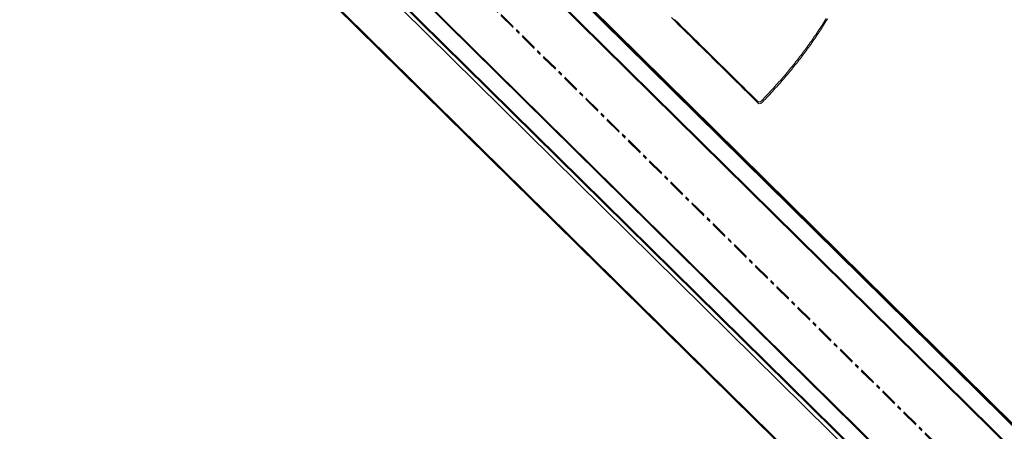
# Model space of a CAD drawing. Header units: millimetres. Extents: x 1589461 to 1701858, y 2333614 to 2610588.
# Tile 12 of 50: x 1598498 to 1599234, y 2353540 to 2353847. Entities that reach past the tile are written whole.
import ezdxf

# ---------------------------------------------------------------- set-up
doc = ezdxf.new("R2010")
doc.units = ezdxf.units.MM
doc.linetypes.add('zv001-h02-a-200-1-0001$0$Grid Line', pattern=[22.225, 12.7, -3.175, 3.175, -3.175])
doc.layers.add('isy-zv001-h02$0$A862-N-RLin', color=255, linetype='Continuous')
for name, color, linetype, lineweight in [('zv001-h02-a-200-1-0001$0$24_Innervegg', 7, 'Continuous', 0), ('zv001-h02-a-200-1-0001$0$271_Fast inventar', 7, 'Continuous', 0), ('zv001-h02-a-200-1-0001$0$822_Akselinjer', 7, 'Continuous', 0)]:
    doc.layers.add(name, color=color, linetype=linetype, lineweight=lineweight)

msp = doc.modelspace()

# ---------------------------------------------------------------- linework, layer by layer
at = {"layer": 'isy-zv001-h02$0$A862-N-RLin', "flags": 128}
msp.add_lwpolyline([(1605059.14, 2357780.64), (1603644.68, 2359173.38), (1603191.61, 2359619.48), (1602384.31, 2358799.89), (1601542.21, 2357944.97), (1600700.12, 2357090.06), (1599822.93, 2356199.52), (1598610.53, 2357393.88), (1596996.6, 2355755.58), (1598403.45, 2354369.66), (1600077.1, 2352720.9)], close=True, dxfattribs=at)
msp.add_lwpolyline([(1597633.3, 2350238.98), (1600006.94, 2352649.64), (1598368.89, 2354263.33), (1594736.46, 2350576.05), (1596746.03, 2350004.71, 0.161516), (1597312.36, 2350029.4), (1597383.28, 2350059.96), (1597451.33, 2350096.49), (1597515.99, 2350138.72), (1597576.79, 2350186.33), (1597633.29, 2350238.99)], format="xyb", close=True, dxfattribs=at)
at = {"layer": 'zv001-h02-a-200-1-0001$0$24_Innervegg'}
for p, q in [((1600079.49, 2352717.81), (1596998.94, 2355752.63)), ((1600079.85, 2352716.49), (1596999.29, 2355751.3)), ((1596989.81, 2355743.37), (1600070.37, 2352708.55)), ((1596990.17, 2355742.04), (1600070.73, 2352707.22)), ((1596940.69, 2355693.5), (1600021.25, 2352658.67)), ((1596941.04, 2355692.18), (1600021.61, 2352657.35)), ((1598371.26, 2354265.92), (1600012.13, 2352649.41)), ((1598371.62, 2354264.6), (1600012.49, 2352648.08))]:
    msp.add_line(p, q, dxfattribs=at)
at = {"layer": 'zv001-h02-a-200-1-0001$0$271_Fast inventar', "flags": 128}
for points in [[(1599968.05, 2352644.18), (1599617.46, 2352287.69), (1598020.47, 2353858.47), (1598370.99, 2354214.84)], [(1599968.41, 2352642.85), (1599617.82, 2352286.36), (1598020.83, 2353857.15), (1598371.35, 2354213.51)]]:
    msp.add_lwpolyline(points, close=True, dxfattribs=at)
for points in [[(1598985.04, 2353848.41), (1598987.87, 2353845.62), (1598990.71, 2353842.83), (1598993.55, 2353840.04), (1598996.39, 2353837.24), (1598999.23, 2353834.45), (1599002.07, 2353831.66), (1599004.91, 2353828.86), (1599007.75, 2353826.07), (1599010.59, 2353823.28), (1599013.43, 2353820.49), (1599016.27, 2353817.69), (1599019.11, 2353814.9), (1599021.95, 2353812.11), (1599024.79, 2353809.31), (1599027.63, 2353806.52), (1599030.47, 2353803.73), (1599033.3, 2353800.94), (1599036.15, 2353798.14), (1599038.99, 2353795.35), (1599041.82, 2353792.56), (1599044.67, 2353789.76), (1599047.51, 2353786.97), (1599050.34, 2353784.18), (1599051.96, 2353784.19), (1599053.06, 2353785.33), (1599054.17, 2353786.47), (1599055.26, 2353787.61), (1599056.35, 2353788.76), (1599057.42, 2353789.9), (1599058.5, 2353791.04), (1599059.56, 2353792.18), (1599060.62, 2353793.33), (1599061.68, 2353794.48), (1599062.72, 2353795.63), (1599063.76, 2353796.78), (1599064.79, 2353797.93), (1599065.82, 2353799.09), (1599066.84, 2353800.23), (1599067.84, 2353801.4), (1599068.85, 2353802.55), (1599069.85, 2353803.71), (1599070.83, 2353804.87), (1599071.81, 2353806.04), (1599072.79, 2353807.2), (1599073.76, 2353808.36), (1599074.71, 2353809.53), (1599075.67, 2353810.69), (1599076.62, 2353811.86), (1599077.55, 2353813.03), (1599078.49, 2353814.2), (1599079.42, 2353815.37), (1599080.34, 2353816.55), (1599081.25, 2353817.73), (1599082.15, 2353818.9), (1599083.05, 2353820.08), (1599083.95, 2353821.26), (1599084.83, 2353822.44), (1599085.7, 2353823.61), (1599086.58, 2353824.8), (1599087.44, 2353825.99), (1599088.29, 2353827.17), (1599089.14, 2353828.36), (1599089.98, 2353829.55), (1599090.82, 2353830.74), (1599091.65, 2353831.94), (1599092.46, 2353833.12), (1599093.28, 2353834.31), (1599094.08, 2353835.51), (1599094.89, 2353836.72), (1599095.68, 2353837.91), (1599096.47, 2353839.11), (1599097.24, 2353840.31), (1599098.02, 2353841.51), (1599098.78, 2353842.72), (1599099.54, 2353843.92), (1599100.29, 2353845.12), (1599101.03, 2353846.33), (1599101.77, 2353847.54)], [(1598987.51, 2353846.94), (1598990.35, 2353844.15), (1598993.19, 2353841.36), (1598996.03, 2353838.56), (1598998.87, 2353835.77), (1599001.71, 2353832.98), (1599004.55, 2353830.19), (1599007.39, 2353827.39), (1599010.23, 2353824.6), (1599013.07, 2353821.81), (1599015.91, 2353819.02), (1599018.75, 2353816.22), (1599021.59, 2353813.43), (1599024.43, 2353810.64), (1599027.27, 2353807.85), (1599030.11, 2353805.05), (1599032.95, 2353802.26), (1599035.79, 2353799.47), (1599038.63, 2353796.68), (1599041.47, 2353793.88), (1599044.31, 2353791.09), (1599047.15, 2353788.3), (1599049.99, 2353785.51), (1599051.6, 2353785.52), (1599052.71, 2353786.66), (1599053.81, 2353787.79), (1599054.9, 2353788.93), (1599055.99, 2353790.08), (1599057.07, 2353791.22), (1599058.15, 2353792.36), (1599059.2, 2353793.51), (1599060.26, 2353794.66), (1599061.32, 2353795.8), (1599062.36, 2353796.95), (1599063.4, 2353798.11), (1599064.43, 2353799.25), (1599065.46, 2353800.41), (1599066.48, 2353801.56), (1599067.48, 2353802.72), (1599068.49, 2353803.88), (1599069.49, 2353805.04), (1599070.48, 2353806.2), (1599071.46, 2353807.37), (1599072.43, 2353808.53), (1599073.4, 2353809.69), (1599074.35, 2353810.85), (1599075.31, 2353812.01), (1599076.26, 2353813.19), (1599077.2, 2353814.36), (1599078.13, 2353815.52), (1599079.06, 2353816.7), (1599079.98, 2353817.87), (1599080.89, 2353819.05), (1599081.79, 2353820.23), (1599082.7, 2353821.4), (1599083.59, 2353822.58), (1599084.47, 2353823.77), (1599085.35, 2353824.94), (1599086.22, 2353826.13), (1599087.08, 2353827.32), (1599087.93, 2353828.5), (1599088.78, 2353829.69), (1599089.62, 2353830.87), (1599090.46, 2353832.07), (1599091.29, 2353833.26), (1599092.1, 2353834.45), (1599092.92, 2353835.64), (1599093.73, 2353836.84), (1599094.53, 2353838.04), (1599095.32, 2353839.24), (1599096.11, 2353840.43), (1599096.88, 2353841.63), (1599097.66, 2353842.83), (1599098.42, 2353844.04), (1599099.18, 2353845.25), (1599099.93, 2353846.45), (1599100.67, 2353847.65)]]:
    msp.add_lwpolyline(points, dxfattribs=at)
at = {"layer": 'zv001-h02-a-200-1-0001$0$822_Akselinjer', "color": 251, "linetype": 'zv001-h02-a-200-1-0001$0$Grid Line', "true_color": 0x636466}
for p, q in [((1611232.93, 2341660.87), (1594506.42, 2358137.1)), ((1611232.72, 2341660.1), (1594506.22, 2358136.32))]:
    msp.add_line(p, q, dxfattribs=at)

doc.saveas('drawing.dxf')
